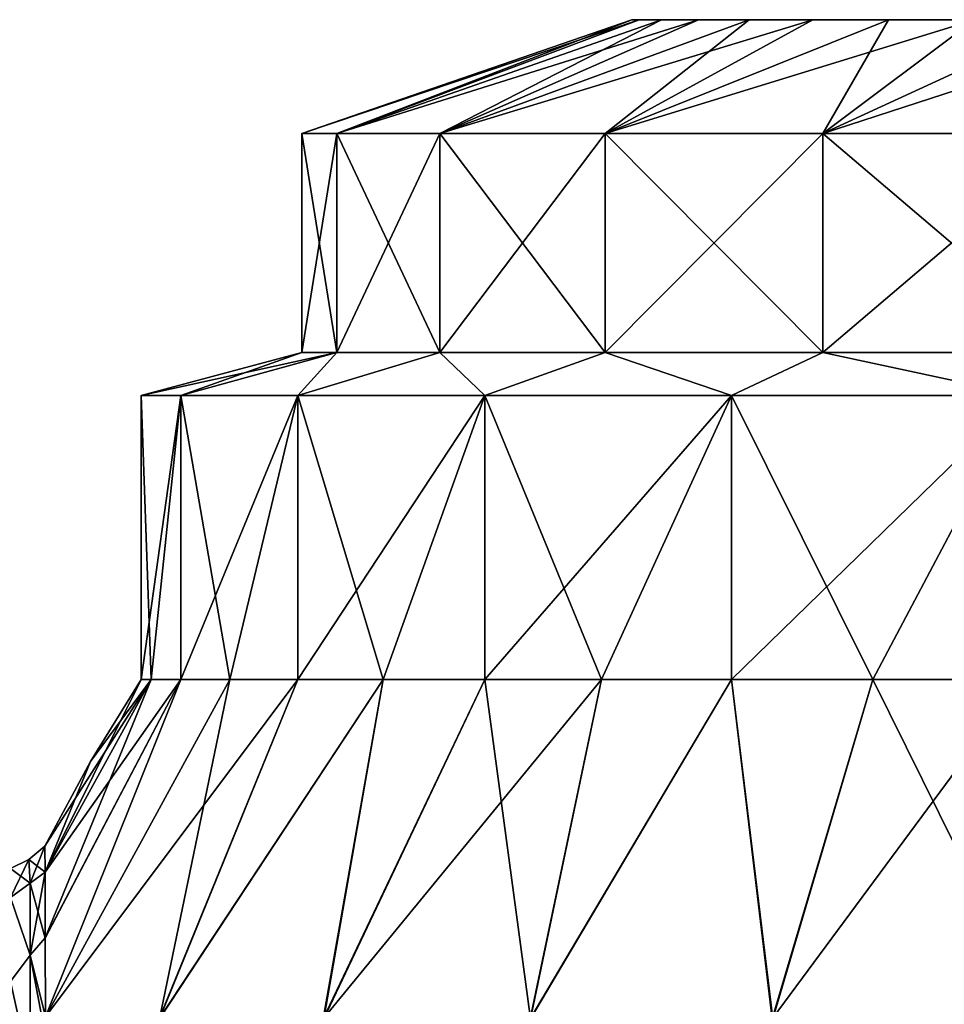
# Model space of a CAD drawing. Header units: millimetres. Extents: x -234 to 234, y -9 to 180.
# Tile 109 of 117: x 187 to 195, y 51 to 60. Entities that reach past the tile are written whole.
import ezdxf

# ---------------------------------------------------------------- set-up
doc = ezdxf.new("R2010")
doc.units = ezdxf.units.MM
doc.header["$LTSCALE"] = 106.095679
for name, color, linetype in [('164', 7, 'CONTINUOUS'), ('165', 7, 'CONTINUOUS'), ('166', 7, 'CONTINUOUS'), ('167', 7, 'CONTINUOUS'), ('168', 7, 'CONTINUOUS'), ('169', 7, 'CONTINUOUS'), ('180', 7, 'CONTINUOUS'), ('181', 7, 'CONTINUOUS'), ('220', 7, 'CONTINUOUS'), ('221', 7, 'CONTINUOUS'), ('222', 7, 'CONTINUOUS'), ('223', 7, 'CONTINUOUS'), ('224', 7, 'CONTINUOUS')]:
    doc.layers.add(name, color=color, linetype=linetype)

msp = doc.modelspace()

# ---------------------------------------------------------------- linework, layer by layer
at = {"layer": '164', "color": 7, "linetype": 'CONTINUOUS', "true_color": 0xa2afbf}
for points in [[(187.1434, 52.1557, 1.7044), (187.1453, 51.5772, 3.1316), (188.0761, 53.85, 1.4478), (187.1434, 52.1557, 1.7044)], [(187.5442, 53.1295), (187.1434, 52.1557, 1.7044), (187.9885, 53.85), (187.5442, 53.1295)], [(187.9885, 53.85), (187.1434, 52.1557, 1.7044), (188.0761, 53.85, 1.4478), (187.9885, 53.85)], [(187.1453, 51.5772, 3.1316), (187.1469, 50.883, 4.1466), (188.3376, 53.85, 2.8745), (187.1453, 51.5772, 3.1316)], [(188.0761, 53.85, 1.4478), (187.1453, 51.5772, 3.1316), (188.3376, 53.85, 2.8745), (188.0761, 53.85, 1.4478)], [(187.1469, 50.883, 4.1466), (188.15, 50.8666, 6.4911), (188.7691, 53.85, 4.2593), (187.1469, 50.883, 4.1466)], [(188.3376, 53.85, 2.8745), (187.1469, 50.883, 4.1466), (188.7691, 53.85, 4.2593), (188.3376, 53.85, 2.8745)], [(188.15, 50.8666, 6.4911), (189.5924, 50.8666, 8.6162), (190.1148, 53.85, 6.8233), (188.15, 50.8666, 6.4911)], [(188.7691, 53.85, 4.2593), (188.15, 50.8666, 6.4911), (189.3644, 53.85, 5.582), (188.7691, 53.85, 4.2593)], [(189.3644, 53.85, 5.582), (188.15, 50.8666, 6.4911), (190.1148, 53.85, 6.8233), (189.3644, 53.85, 5.582)], [(189.5924, 50.8666, 8.6162), (191.4108, 50.8666, 10.4299), (191.0093, 53.85, 7.9651), (189.5924, 50.8666, 8.6162)], [(190.1148, 53.85, 6.8233), (189.5924, 50.8666, 8.6162), (191.0093, 53.85, 7.9651), (190.1148, 53.85, 6.8233)], [(191.0093, 53.85, 7.9651), (191.4108, 50.8666, 10.4299), (192.0349, 53.85, 8.9907), (191.0093, 53.85, 7.9651)], [(191.4108, 50.8666, 10.4299), (193.5395, 50.8666, 11.8667), (193.1767, 53.85, 9.8852), (191.4108, 50.8666, 10.4299)], [(192.0349, 53.85, 8.9907), (191.4108, 50.8666, 10.4299), (193.1767, 53.85, 9.8852), (192.0349, 53.85, 8.9907)], [(193.1767, 53.85, 9.8852), (193.5395, 50.8666, 11.8667), (194.418, 53.85, 10.6356), (193.1767, 53.85, 9.8852)], [(193.5395, 50.8666, 11.8667), (195.8763, 50.9019, 12.8531), (194.418, 53.85, 10.6356), (193.5395, 50.8666, 11.8667)], [(194.418, 53.85, 10.6356), (195.8763, 50.9019, 12.8531), (195.7407, 53.85, 11.2309), (194.418, 53.85, 10.6356)], [(187.1429, 52.3842), (187.1434, 52.1557, 1.7044), (187.5442, 53.1295), (187.1429, 52.3842)]]:
    msp.add_3dface(points, dxfattribs=at)
at = {"layer": '165', "color": 7, "linetype": 'CONTINUOUS', "true_color": 0xa2afbf}
for points in [[(187.9885, 53.85), (188.0761, 53.85, 1.4478), (187.9885, 56.3472), (187.9885, 53.85)], [(187.9885, 56.3472), (188.0761, 53.85, 1.4478), (188.3375, 56.3472, 2.8742), (187.9885, 56.3472)], [(188.0761, 53.85, 1.4478), (188.3376, 53.85, 2.8745), (188.3375, 56.3472, 2.8742), (188.0761, 53.85, 1.4478)], [(188.3376, 53.85, 2.8745), (188.7691, 53.85, 4.2593), (188.3375, 56.3472, 2.8742), (188.3376, 53.85, 2.8745)], [(188.3375, 56.3472, 2.8742), (188.7691, 53.85, 4.2593), (189.3642, 56.3472, 5.5815), (188.3375, 56.3472, 2.8742)], [(188.7691, 53.85, 4.2593), (189.3644, 53.85, 5.582), (189.3642, 56.3472, 5.5815), (188.7691, 53.85, 4.2593)], [(189.3644, 53.85, 5.582), (190.1148, 53.85, 6.8233), (189.3642, 56.3472, 5.5815), (189.3644, 53.85, 5.582)], [(189.3642, 56.3472, 5.5815), (190.1148, 53.85, 6.8233), (191.0089, 56.3472, 7.9647), (189.3642, 56.3472, 5.5815)], [(190.1148, 53.85, 6.8233), (191.0093, 53.85, 7.9651), (191.0089, 56.3472, 7.9647), (190.1148, 53.85, 6.8233)], [(191.0093, 53.85, 7.9651), (192.0349, 53.85, 8.9907), (191.0089, 56.3472, 7.9647), (191.0093, 53.85, 7.9651)], [(191.0089, 56.3472, 7.9647), (192.0349, 53.85, 8.9907), (193.1763, 56.3472, 9.885), (191.0089, 56.3472, 7.9647)], [(192.0349, 53.85, 8.9907), (193.1767, 53.85, 9.8852), (193.1763, 56.3472, 9.885), (192.0349, 53.85, 8.9907)], [(193.1767, 53.85, 9.8852), (194.418, 53.85, 10.6356), (193.1763, 56.3472, 9.885), (193.1767, 53.85, 9.8852)], [(193.1763, 56.3472, 9.885), (194.418, 53.85, 10.6356), (195.7404, 56.3472, 11.2308), (193.1763, 56.3472, 9.885)], [(194.418, 53.85, 10.6356), (195.7407, 53.85, 11.2309), (195.7404, 56.3472, 11.2308), (194.418, 53.85, 10.6356)]]:
    msp.add_3dface(points, dxfattribs=at)
at = {"layer": '166', "color": 7, "linetype": 'CONTINUOUS', "true_color": 0xa2afbf}
for points in [[(189.4, 56.7254), (187.9885, 56.3472), (188.3375, 56.3472, 2.8742), (189.4, 56.7254)], [(189.708, 56.7254, 2.5367), (189.4, 56.7254), (188.3375, 56.3472, 2.8742), (189.708, 56.7254, 2.5367)], [(189.708, 56.7254, 2.5367), (188.3375, 56.3472, 2.8742), (189.3642, 56.3472, 5.5815), (189.708, 56.7254, 2.5367)], [(190.6142, 56.7254, 4.9261), (189.708, 56.7254, 2.5367), (189.3642, 56.3472, 5.5815), (190.6142, 56.7254, 4.9261)], [(190.6142, 56.7254, 4.9261), (189.3642, 56.3472, 5.5815), (191.0089, 56.3472, 7.9647), (190.6142, 56.7254, 4.9261)], [(192.0658, 56.7254, 7.0291), (190.6142, 56.7254, 4.9261), (191.0089, 56.3472, 7.9647), (192.0658, 56.7254, 7.0291)], [(192.0658, 56.7254, 7.0291), (191.0089, 56.3472, 7.9647), (193.1763, 56.3472, 9.885), (192.0658, 56.7254, 7.0291)], [(193.9785, 56.7254, 8.7236), (192.0658, 56.7254, 7.0291), (193.1763, 56.3472, 9.885), (193.9785, 56.7254, 8.7236)], [(193.9785, 56.7254, 8.7236), (193.1763, 56.3472, 9.885), (195.7404, 56.3472, 11.2308), (193.9785, 56.7254, 8.7236)], [(196.2412, 56.7254, 9.9112), (193.9785, 56.7254, 8.7236), (195.7404, 56.3472, 11.2308), (196.2412, 56.7254, 9.9112)]]:
    msp.add_3dface(points, dxfattribs=at)
at = {"layer": '167', "color": 7, "linetype": 'CONTINUOUS', "true_color": 0xa2afbf}
for points in [[(187.1429, 52.3842), (187.5442, 53.1295), (188.0761, 53.85, -1.4478), (187.1429, 52.3842)], [(187.1429, 52.3842), (188.0761, 53.85, -1.4478), (187.1434, 52.1569, -1.7002), (187.1429, 52.3842)], [(188.0761, 53.85, -1.4478), (188.3376, 53.85, -2.8745), (187.1434, 52.1569, -1.7002), (188.0761, 53.85, -1.4478)], [(187.1434, 52.1569, -1.7002), (188.3376, 53.85, -2.8745), (187.1453, 51.5747, -3.1361), (187.1434, 52.1569, -1.7002)], [(187.1453, 51.5747, -3.1361), (188.3376, 53.85, -2.8745), (187.1469, 50.8845, -4.1447), (187.1453, 51.5747, -3.1361)], [(188.7691, 53.85, -4.2593), (189.3644, 53.85, -5.582), (187.1469, 50.8845, -4.1447), (188.7691, 53.85, -4.2593)], [(187.1469, 50.8845, -4.1447), (189.3644, 53.85, -5.582), (188.1481, 50.8666, -6.4876), (187.1469, 50.8845, -4.1447)], [(188.3376, 53.85, -2.8745), (188.7691, 53.85, -4.2593), (187.1469, 50.8845, -4.1447), (188.3376, 53.85, -2.8745)], [(187.5442, 53.1295), (187.9885, 53.85), (188.0761, 53.85, -1.4478), (187.5442, 53.1295)], [(189.3644, 53.85, -5.582), (190.1148, 53.85, -6.8233), (188.1481, 50.8666, -6.4876), (189.3644, 53.85, -5.582)], [(188.1481, 50.8666, -6.4876), (190.1148, 53.85, -6.8233), (189.5893, 50.8666, -8.6125), (188.1481, 50.8666, -6.4876)], [(191.0093, 53.85, -7.9651), (192.0349, 53.85, -8.9907), (189.5893, 50.8666, -8.6125), (191.0093, 53.85, -7.9651)], [(189.5893, 50.8666, -8.6125), (192.0349, 53.85, -8.9907), (191.4065, 50.8666, -10.4264), (189.5893, 50.8666, -8.6125)], [(190.1148, 53.85, -6.8233), (191.0093, 53.85, -7.9651), (189.5893, 50.8666, -8.6125), (190.1148, 53.85, -6.8233)], [(192.0349, 53.85, -8.9907), (193.1767, 53.85, -9.8852), (191.4065, 50.8666, -10.4264), (192.0349, 53.85, -8.9907)], [(191.4065, 50.8666, -10.4264), (193.1767, 53.85, -9.8852), (193.534, 50.8666, -11.8637), (191.4065, 50.8666, -10.4264)], [(193.1767, 53.85, -9.8852), (194.418, 53.85, -10.6356), (193.534, 50.8666, -11.8637), (193.1767, 53.85, -9.8852)], [(194.418, 53.85, -10.6356), (195.7407, 53.85, -11.2309), (193.534, 50.8666, -11.8637), (194.418, 53.85, -10.6356)], [(193.534, 50.8666, -11.8637), (195.7407, 53.85, -11.2309), (195.8689, 50.8958, -12.8531), (193.534, 50.8666, -11.8637)]]:
    msp.add_3dface(points, dxfattribs=at)
at = {"layer": '168', "color": 7, "linetype": 'CONTINUOUS', "true_color": 0xa2afbf}
for points in [[(187.9885, 53.85), (187.9885, 56.3472), (188.3376, 56.3472, -2.8745), (187.9885, 53.85)], [(188.0761, 53.85, -1.4478), (187.9885, 53.85), (188.3376, 56.3472, -2.8745), (188.0761, 53.85, -1.4478)], [(188.3376, 53.85, -2.8745), (188.0761, 53.85, -1.4478), (188.3376, 56.3472, -2.8745), (188.3376, 53.85, -2.8745)], [(188.7691, 53.85, -4.2593), (188.3376, 53.85, -2.8745), (189.3643, 56.3472, -5.5819), (188.7691, 53.85, -4.2593)], [(189.3643, 56.3472, -5.5819), (188.3376, 53.85, -2.8745), (188.3376, 56.3472, -2.8745), (189.3643, 56.3472, -5.5819)], [(189.3644, 53.85, -5.582), (188.7691, 53.85, -4.2593), (189.3643, 56.3472, -5.5819), (189.3644, 53.85, -5.582)], [(191.0092, 56.3472, -7.9649), (189.3644, 53.85, -5.582), (189.3643, 56.3472, -5.5819), (191.0092, 56.3472, -7.9649)], [(190.1148, 53.85, -6.8233), (189.3644, 53.85, -5.582), (191.0092, 56.3472, -7.9649), (190.1148, 53.85, -6.8233)], [(191.0093, 53.85, -7.9651), (190.1148, 53.85, -6.8233), (191.0092, 56.3472, -7.9649), (191.0093, 53.85, -7.9651)], [(193.1765, 56.3472, -9.8851), (191.0093, 53.85, -7.9651), (191.0092, 56.3472, -7.9649), (193.1765, 56.3472, -9.8851)], [(192.0349, 53.85, -8.9907), (191.0093, 53.85, -7.9651), (193.1765, 56.3472, -9.8851), (192.0349, 53.85, -8.9907)], [(193.1767, 53.85, -9.8852), (192.0349, 53.85, -8.9907), (193.1765, 56.3472, -9.8851), (193.1767, 53.85, -9.8852)], [(195.7404, 56.3472, -11.2308), (193.1767, 53.85, -9.8852), (193.1765, 56.3472, -9.8851), (195.7404, 56.3472, -11.2308)], [(194.418, 53.85, -10.6356), (193.1767, 53.85, -9.8852), (195.7404, 56.3472, -11.2308), (194.418, 53.85, -10.6356)], [(195.7407, 53.85, -11.2309), (194.418, 53.85, -10.6356), (195.7404, 56.3472, -11.2308), (195.7407, 53.85, -11.2309)]]:
    msp.add_3dface(points, dxfattribs=at)
at = {"layer": '169', "color": 7, "linetype": 'CONTINUOUS', "true_color": 0xa2afbf}
for points in [[(189.4, 56.7254), (189.708, 56.7254, -2.5367), (187.9885, 56.3472), (189.4, 56.7254)], [(187.9885, 56.3472), (189.708, 56.7254, -2.5367), (188.3376, 56.3472, -2.8745), (187.9885, 56.3472)], [(189.708, 56.7254, -2.5367), (189.3643, 56.3472, -5.5819), (188.3376, 56.3472, -2.8745), (189.708, 56.7254, -2.5367)], [(189.708, 56.7254, -2.5367), (190.6142, 56.7254, -4.9261), (189.3643, 56.3472, -5.5819), (189.708, 56.7254, -2.5367)], [(190.6142, 56.7254, -4.9261), (191.0092, 56.3472, -7.9649), (189.3643, 56.3472, -5.5819), (190.6142, 56.7254, -4.9261)], [(190.6142, 56.7254, -4.9261), (192.0658, 56.7254, -7.0291), (191.0092, 56.3472, -7.9649), (190.6142, 56.7254, -4.9261)], [(192.0658, 56.7254, -7.0291), (193.1765, 56.3472, -9.8851), (191.0092, 56.3472, -7.9649), (192.0658, 56.7254, -7.0291)], [(192.0658, 56.7254, -7.0291), (193.9785, 56.7254, -8.7236), (193.1765, 56.3472, -9.8851), (192.0658, 56.7254, -7.0291)], [(193.9785, 56.7254, -8.7236), (195.7404, 56.3472, -11.2308), (193.1765, 56.3472, -9.8851), (193.9785, 56.7254, -8.7236)], [(193.9785, 56.7254, -8.7236), (196.2412, 56.7254, -9.9112), (195.7404, 56.3472, -11.2308), (193.9785, 56.7254, -8.7236)]]:
    msp.add_3dface(points, dxfattribs=at)
at = {"layer": '180', "color": 7, "linetype": 'CONTINUOUS', "true_color": 0xa2afbf}
for points in [[(187.0142, 52.0597, 1.6438), (187.1429, 52.3842), (187.0025, 52.2684), (187.0142, 52.0597, 1.6438)], [(187.1434, 52.1557, 1.7044), (187.1429, 52.3842), (187.0142, 52.0597, 1.6438), (187.1434, 52.1557, 1.7044)], [(186.8395, 52.1877), (186.8395, 51.9341, 1.7641), (187.0025, 52.2684), (186.8395, 52.1877)], [(186.8395, 51.9341, 1.7641), (187.0142, 52.0597, 1.6438), (187.0025, 52.2684), (186.8395, 51.9341, 1.7641)], [(187.1453, 51.5772, 3.1316), (187.1434, 52.1557, 1.7044), (187.0142, 51.4253, 3.1756), (187.1453, 51.5772, 3.1316)], [(187.0142, 51.4253, 3.1756), (187.1434, 52.1557, 1.7044), (187.0142, 52.0597, 1.6438), (187.0142, 51.4253, 3.1756)], [(186.8395, 51.9341, 1.7641), (187.0142, 51.4253, 3.1756), (187.0142, 52.0597, 1.6438), (186.8395, 51.9341, 1.7641)], [(186.8395, 51.9341, 1.7641), (186.8395, 51.1937, 3.3855), (187.0142, 51.4253, 3.1756), (186.8395, 51.9341, 1.7641)], [(187.1469, 50.883, 4.1466), (187.1453, 51.5772, 3.1316), (187.0142, 51.4253, 3.1756), (187.1469, 50.883, 4.1466)], [(186.8395, 51.1937, 3.3855), (187.0142, 50.4159, 4.4909), (187.0142, 51.4253, 3.1756), (186.8395, 51.1937, 3.3855)], [(187.0142, 50.4159, 4.4909), (187.1469, 50.883, 4.1466), (187.0142, 51.4253, 3.1756), (187.0142, 50.4159, 4.4909)], [(186.8395, 51.1937, 3.3855), (186.8395, 50.0265, 4.7327), (187.0142, 50.4159, 4.4909), (186.8395, 51.1937, 3.3855)]]:
    msp.add_3dface(points, dxfattribs=at)
at = {"layer": '181', "color": 7, "linetype": 'CONTINUOUS', "true_color": 0xa2afbf}
for points in [[(187.1429, 52.3842), (187.1434, 52.1569, -1.7002), (187.0025, 52.2684), (187.1429, 52.3842)], [(186.8395, 52.1877), (187.0025, 52.2684), (187.0142, 52.0597, -1.6438), (186.8395, 52.1877)], [(187.0025, 52.2684), (187.1434, 52.1569, -1.7002), (187.0142, 52.0597, -1.6438), (187.0025, 52.2684)], [(186.8395, 51.9341, -1.7641), (186.8395, 52.1877), (187.0142, 52.0597, -1.6438), (186.8395, 51.9341, -1.7641)], [(187.1434, 52.1569, -1.7002), (187.1453, 51.5747, -3.1361), (187.0142, 52.0597, -1.6438), (187.1434, 52.1569, -1.7002)], [(187.0142, 51.4253, -3.1756), (186.8395, 51.9341, -1.7641), (187.0142, 52.0597, -1.6438), (187.0142, 51.4253, -3.1756)], [(187.1453, 51.5747, -3.1361), (187.0142, 51.4253, -3.1756), (187.0142, 52.0597, -1.6438), (187.1453, 51.5747, -3.1361)], [(186.8395, 51.1937, -3.3855), (186.8395, 51.9341, -1.7641), (187.0142, 51.4253, -3.1756), (186.8395, 51.1937, -3.3855)], [(187.1453, 51.5747, -3.1361), (187.1469, 50.8845, -4.1447), (187.0142, 51.4253, -3.1756), (187.1453, 51.5747, -3.1361)], [(187.0142, 50.4159, -4.4909), (186.8395, 51.1937, -3.3855), (187.0142, 51.4253, -3.1756), (187.0142, 50.4159, -4.4909)], [(187.1469, 50.8845, -4.1447), (187.1473, 50.7117, -4.3439), (187.0142, 51.4253, -3.1756), (187.1469, 50.8845, -4.1447)], [(187.1473, 50.7117, -4.3439), (187.0142, 50.4159, -4.4909), (187.0142, 51.4253, -3.1756), (187.1473, 50.7117, -4.3439)], [(186.8395, 50.0265, -4.7327), (186.8395, 51.1937, -3.3855), (187.0142, 50.4159, -4.4909), (186.8395, 50.0265, -4.7327)]]:
    msp.add_3dface(points, dxfattribs=at)
at = {"layer": '220', "color": 7, "linetype": 'CONTINUOUS', "true_color": 0xa2afbf}
for points in [[(189.708, 56.7254, -2.5367), (189.4, 56.7254), (189.708, 58.65, -2.5367), (189.708, 56.7254, -2.5367)], [(189.708, 58.65, -2.5367), (189.4, 56.7254), (189.4, 58.65), (189.708, 58.65, -2.5367)], [(190.6142, 56.7254, -4.9261), (189.708, 56.7254, -2.5367), (190.6142, 58.65, -4.9261), (190.6142, 56.7254, -4.9261)], [(190.6142, 58.65, -4.9261), (189.708, 56.7254, -2.5367), (189.708, 58.65, -2.5367), (190.6142, 58.65, -4.9261)], [(192.0658, 56.7254, -7.0291), (190.6142, 56.7254, -4.9261), (192.0658, 58.65, -7.0291), (192.0658, 56.7254, -7.0291)], [(192.0658, 58.65, -7.0291), (190.6142, 56.7254, -4.9261), (190.6142, 58.65, -4.9261), (192.0658, 58.65, -7.0291)], [(193.9785, 56.7254, -8.7236), (192.0658, 56.7254, -7.0291), (193.9785, 58.65, -8.7236), (193.9785, 56.7254, -8.7236)], [(193.9785, 58.65, -8.7236), (192.0658, 56.7254, -7.0291), (192.0658, 58.65, -7.0291), (193.9785, 58.65, -8.7236)], [(196.2412, 56.7254, -9.9112), (193.9785, 56.7254, -8.7236), (196.2412, 58.65, -9.9112), (196.2412, 56.7254, -9.9112)], [(196.2412, 58.65, -9.9112), (193.9785, 56.7254, -8.7236), (193.9785, 58.65, -8.7236), (196.2412, 58.65, -9.9112)]]:
    msp.add_3dface(points, dxfattribs=at)
at = {"layer": '221', "color": 7, "linetype": 'CONTINUOUS', "true_color": 0xa2afbf}
for points in [[(189.708, 58.65, -2.5367), (189.4, 58.65), (192.3659, 59.65, -1.0049), (189.708, 58.65, -2.5367)], [(192.3659, 59.65, -1.0049), (189.4, 58.65), (192.3, 59.65), (192.3659, 59.65, -1.0049)], [(190.6142, 58.65, -4.9261), (189.708, 58.65, -2.5367), (192.8862, 59.65, -2.9467), (190.6142, 58.65, -4.9261)], [(192.8862, 59.65, -2.9467), (189.708, 58.65, -2.5367), (192.5624, 59.65, -1.9928), (192.8862, 59.65, -2.9467)], [(192.5624, 59.65, -1.9928), (189.708, 58.65, -2.5367), (192.3659, 59.65, -1.0049), (192.5624, 59.65, -1.9928)], [(192.0658, 58.65, -7.0291), (190.6142, 58.65, -4.9261), (193.8913, 59.65, -4.6876), (192.0658, 58.65, -7.0291)], [(193.8913, 59.65, -4.6876), (190.6142, 58.65, -4.9261), (193.3317, 59.65, -3.8501), (193.8913, 59.65, -4.6876)], [(193.3317, 59.65, -3.8501), (190.6142, 58.65, -4.9261), (192.8862, 59.65, -2.9467), (193.3317, 59.65, -3.8501)], [(193.9785, 58.65, -8.7236), (192.0658, 58.65, -7.0291), (195.3124, 59.65, -6.1087), (193.9785, 58.65, -8.7236)], [(195.3124, 59.65, -6.1087), (192.0658, 58.65, -7.0291), (194.5553, 59.65, -5.4447), (195.3124, 59.65, -6.1087)], [(194.5553, 59.65, -5.4447), (192.0658, 58.65, -7.0291), (193.8913, 59.65, -4.6876), (194.5553, 59.65, -5.4447)], [(196.2412, 58.65, -9.9112), (193.9785, 58.65, -8.7236), (197.0533, 59.65, -7.1138), (196.2412, 58.65, -9.9112)], [(197.0533, 59.65, -7.1138), (193.9785, 58.65, -8.7236), (196.1499, 59.65, -6.6683), (197.0533, 59.65, -7.1138)], [(196.1499, 59.65, -6.6683), (193.9785, 58.65, -8.7236), (195.3124, 59.65, -6.1087), (196.1499, 59.65, -6.6683)]]:
    msp.add_3dface(points, dxfattribs=at)
at = {"layer": '222', "color": 7, "linetype": 'CONTINUOUS', "true_color": 0xa2afbf}
for points in [[(189.4, 58.65), (189.4, 56.7254), (189.708, 56.7254, 2.5367), (189.4, 58.65)], [(189.4, 58.65), (189.708, 56.7254, 2.5367), (189.708, 58.65, 2.5367), (189.4, 58.65)], [(189.708, 56.7254, 2.5367), (190.6142, 56.7254, 4.9261), (189.708, 58.65, 2.5367), (189.708, 56.7254, 2.5367)], [(189.708, 58.65, 2.5367), (190.6142, 56.7254, 4.9261), (190.6142, 58.65, 4.9261), (189.708, 58.65, 2.5367)], [(190.6142, 56.7254, 4.9261), (192.0658, 56.7254, 7.0291), (190.6142, 58.65, 4.9261), (190.6142, 56.7254, 4.9261)], [(190.6142, 58.65, 4.9261), (192.0658, 56.7254, 7.0291), (192.0658, 58.65, 7.0291), (190.6142, 58.65, 4.9261)], [(192.0658, 56.7254, 7.0291), (193.9785, 56.7254, 8.7236), (192.0658, 58.65, 7.0291), (192.0658, 56.7254, 7.0291)], [(192.0658, 58.65, 7.0291), (193.9785, 56.7254, 8.7236), (193.9785, 58.65, 8.7236), (192.0658, 58.65, 7.0291)], [(193.9785, 56.7254, 8.7236), (196.2412, 56.7254, 9.9112), (193.9785, 58.65, 8.7236), (193.9785, 56.7254, 8.7236)], [(193.9785, 58.65, 8.7236), (196.2412, 56.7254, 9.9112), (196.2412, 58.65, 9.9112), (193.9785, 58.65, 8.7236)]]:
    msp.add_3dface(points, dxfattribs=at)
at = {"layer": '223', "color": 7, "linetype": 'CONTINUOUS', "true_color": 0xa2afbf}
for points in [[(192.3, 59.65), (189.4, 58.65), (189.708, 58.65, 2.5367), (192.3, 59.65)], [(192.3, 59.65), (189.708, 58.65, 2.5367), (192.3659, 59.65, 1.0049), (192.3, 59.65)], [(189.708, 58.65, 2.5367), (190.6142, 58.65, 4.9261), (192.5624, 59.65, 1.9928), (189.708, 58.65, 2.5367)], [(192.3659, 59.65, 1.0049), (189.708, 58.65, 2.5367), (192.5624, 59.65, 1.9928), (192.3659, 59.65, 1.0049)], [(190.6142, 58.65, 4.9261), (192.0658, 58.65, 7.0291), (193.3317, 59.65, 3.8501), (190.6142, 58.65, 4.9261)], [(192.5624, 59.65, 1.9928), (190.6142, 58.65, 4.9261), (192.8862, 59.65, 2.9467), (192.5624, 59.65, 1.9928)], [(192.8862, 59.65, 2.9467), (190.6142, 58.65, 4.9261), (193.3317, 59.65, 3.8501), (192.8862, 59.65, 2.9467)], [(192.0658, 58.65, 7.0291), (193.9785, 58.65, 8.7236), (194.5553, 59.65, 5.4447), (192.0658, 58.65, 7.0291)], [(193.3317, 59.65, 3.8501), (192.0658, 58.65, 7.0291), (193.8913, 59.65, 4.6876), (193.3317, 59.65, 3.8501)], [(193.8913, 59.65, 4.6876), (192.0658, 58.65, 7.0291), (194.5553, 59.65, 5.4447), (193.8913, 59.65, 4.6876)], [(193.9785, 58.65, 8.7236), (196.2412, 58.65, 9.9112), (196.1499, 59.65, 6.6683), (193.9785, 58.65, 8.7236)], [(194.5553, 59.65, 5.4447), (193.9785, 58.65, 8.7236), (195.3124, 59.65, 6.1087), (194.5553, 59.65, 5.4447)], [(195.3124, 59.65, 6.1087), (193.9785, 58.65, 8.7236), (196.1499, 59.65, 6.6683), (195.3124, 59.65, 6.1087)]]:
    msp.add_3dface(points, dxfattribs=at)
at = {"layer": '224', "color": 7, "linetype": 'CONTINUOUS', "true_color": 0xa2afbf}
for points in [[(207.7, 59.65), (207.6341, 59.65, -1.0049), (192.3, 59.65), (207.7, 59.65)], [(207.7, 59.65), (192.3, 59.65), (192.3659, 59.65, 1.0049), (207.7, 59.65)], [(207.6341, 59.65, -1.0049), (192.3659, 59.65, -1.0049), (192.3, 59.65), (207.6341, 59.65, -1.0049)], [(207.7, 59.65), (192.3659, 59.65, 1.0049), (207.6341, 59.65, 1.0049), (207.7, 59.65)], [(207.6341, 59.65, -1.0049), (207.4376, 59.65, -1.9928), (192.3659, 59.65, -1.0049), (207.6341, 59.65, -1.0049)], [(207.4376, 59.65, -1.9928), (192.5624, 59.65, -1.9928), (192.3659, 59.65, -1.0049), (207.4376, 59.65, -1.9928)], [(192.3659, 59.65, 1.0049), (192.5624, 59.65, 1.9928), (207.6341, 59.65, 1.0049), (192.3659, 59.65, 1.0049)], [(207.4376, 59.65, -1.9928), (207.1138, 59.65, -2.9467), (192.5624, 59.65, -1.9928), (207.4376, 59.65, -1.9928)], [(207.1138, 59.65, -2.9467), (192.8862, 59.65, -2.9467), (192.5624, 59.65, -1.9928), (207.1138, 59.65, -2.9467)], [(192.5624, 59.65, 1.9928), (192.8862, 59.65, 2.9467), (207.4376, 59.65, 1.9928), (192.5624, 59.65, 1.9928)], [(192.5624, 59.65, 1.9928), (207.4376, 59.65, 1.9928), (207.6341, 59.65, 1.0049), (192.5624, 59.65, 1.9928)], [(207.1138, 59.65, -2.9467), (206.6683, 59.65, -3.8501), (192.8862, 59.65, -2.9467), (207.1138, 59.65, -2.9467)], [(206.6683, 59.65, -3.8501), (193.3317, 59.65, -3.8501), (192.8862, 59.65, -2.9467), (206.6683, 59.65, -3.8501)], [(192.8862, 59.65, 2.9467), (193.3317, 59.65, 3.8501), (207.1138, 59.65, 2.9467), (192.8862, 59.65, 2.9467)], [(192.8862, 59.65, 2.9467), (207.1138, 59.65, 2.9467), (207.4376, 59.65, 1.9928), (192.8862, 59.65, 2.9467)], [(206.6683, 59.65, -3.8501), (206.1087, 59.65, -4.6876), (193.3317, 59.65, -3.8501), (206.6683, 59.65, -3.8501)], [(206.1087, 59.65, -4.6876), (193.8913, 59.65, -4.6876), (193.3317, 59.65, -3.8501), (206.1087, 59.65, -4.6876)], [(193.3317, 59.65, 3.8501), (193.8913, 59.65, 4.6876), (206.6683, 59.65, 3.8501), (193.3317, 59.65, 3.8501)], [(193.3317, 59.65, 3.8501), (206.6683, 59.65, 3.8501), (207.1138, 59.65, 2.9467), (193.3317, 59.65, 3.8501)], [(206.1087, 59.65, -4.6876), (205.4447, 59.65, -5.4447), (193.8913, 59.65, -4.6876), (206.1087, 59.65, -4.6876)], [(205.4447, 59.65, -5.4447), (194.5553, 59.65, -5.4447), (193.8913, 59.65, -4.6876), (205.4447, 59.65, -5.4447)], [(193.8913, 59.65, 4.6876), (194.5553, 59.65, 5.4447), (206.1087, 59.65, 4.6876), (193.8913, 59.65, 4.6876)], [(193.8913, 59.65, 4.6876), (206.1087, 59.65, 4.6876), (206.6683, 59.65, 3.8501), (193.8913, 59.65, 4.6876)], [(205.4447, 59.65, -5.4447), (204.6876, 59.65, -6.1087), (194.5553, 59.65, -5.4447), (205.4447, 59.65, -5.4447)], [(204.6876, 59.65, -6.1087), (195.3124, 59.65, -6.1087), (194.5553, 59.65, -5.4447), (204.6876, 59.65, -6.1087)], [(194.5553, 59.65, 5.4447), (195.3124, 59.65, 6.1087), (205.4447, 59.65, 5.4447), (194.5553, 59.65, 5.4447)], [(194.5553, 59.65, 5.4447), (205.4447, 59.65, 5.4447), (206.1087, 59.65, 4.6876), (194.5553, 59.65, 5.4447)]]:
    msp.add_3dface(points, dxfattribs=at)

doc.saveas('drawing.dxf')
